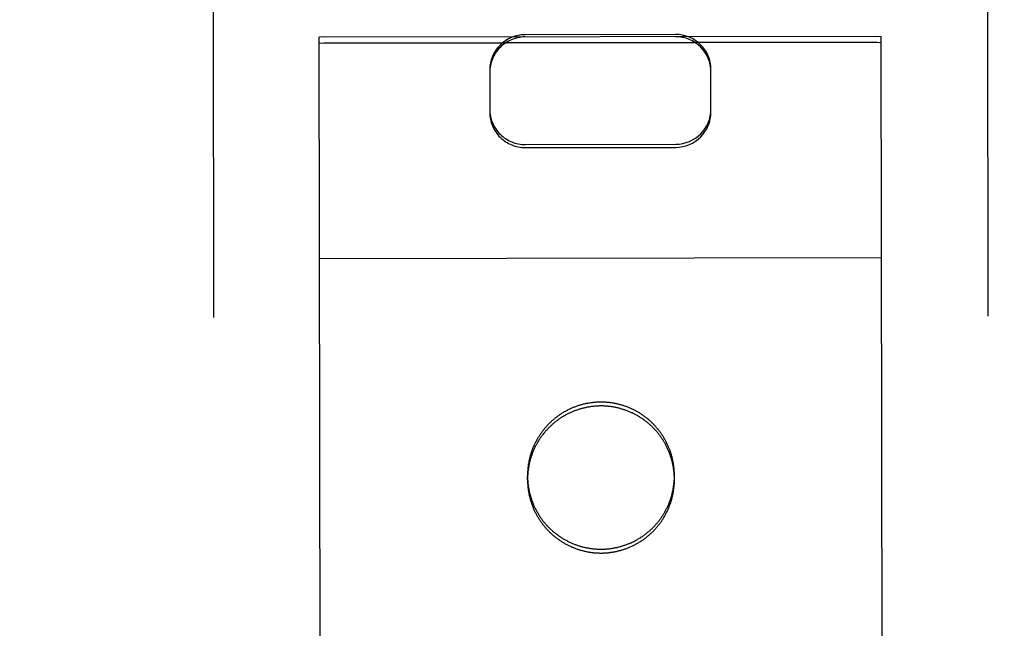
# Model space of a CAD drawing. Header units: inches. Extents: x 0 to 225, y 0 to 145.
# Tile 50 of 104: x 68.512 to 69.625, y 103.341 to 104.028. Entities that reach past the tile are written whole.
import ezdxf

# ---------------------------------------------------------------- set-up
doc = ezdxf.new("R2010")
doc.units = ezdxf.units.IN
doc.header["$LTSCALE"] = 12.349732
doc.header["$MEASUREMENT"] = 0
doc.linetypes.add('HIDDEN', pattern=[0.2, 0.1, -0.1])
doc.layers.get('0').update_dxf_attribs({"linetype": 'CONTINUOUS'})
for name, color, linetype in [('02___PRT_ALL_AXES', 7, 'CONTINUOUS'), ('DEFAULT_2', 8, 'HIDDEN'), ('DIMENSIONS', 7, 'CONTINUOUS')]:
    doc.layers.add(name, color=color, linetype=linetype)
doc.styles.get("Standard").update_dxf_attribs({"font": 'txt', "width": 0.8})
doc.dimstyles.new('DIMSTYLE_3', dxfattribs={"dimtxt": 1.030245, "dimasz": 1.320827, "dimexe": 0.09, "dimexo": 0.07, "dimgap": 0.039, "dimtad": 0, "dimtih": 1, "dimtoh": 1, "dimzin": 4, "dimdsep": 46, "dimtxsty": 'Standard', "dimblk": '_FILLED', "dimblk1": '_FILLED', "dimblk2": '_FILLED', "dimcen": 0.09, "dimadec": 0, "dimazin": 0, "dimtfac": 1, "dimtofl": 0, "dimtmove": 0, "dimatfit": 3, "dimldrblk": '_FILLED', "dimfxl": 0, "dimtolj": 1, "dimtzin": 4, "dimarcsym": 0})

# ---------------------------------------------------------------- blocks, each defined once
blk = doc.blocks.new('_FILLED')
at = {"color": 0, "linetype": 'ByBlock'}
blk.add_solid([(0, 0), (-1, 0.2), (-1, -0.2)], dxfattribs=at)
blk = doc.blocks.new('*D17')
at = {"layer": 'DIMENSIONS', "color": 2, "linetype": 'Continuous'}
for p, q in [((61.3727, 105.0717), (61.3727, 109.4011)), ((61.3727, 109.4011), (62.5086, 109.4011)), ((61.3727, 103.9467), (61.3727, 101.305))]:
    blk.add_line(p, q, dxfattribs=at)
at = {"layer": 'DIMENSIONS', "color": 2, "linetype": 'Continuous', "xscale": 1.3208269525, "yscale": 1.3208269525, "zscale": 1.3208269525}
for p, rotation in [((61.3727, 105.0717), 270), ((61.3727, 103.9467), 90)]:
    blk.add_blockref('_FILLED', p, dxfattribs=dict(at, rotation=rotation))
at = {"layer": 'DIMENSIONS', "color": 2, "linetype": 'Continuous', "insert": (63.0238, 109.9163), "char_height": 1.03025, "width": 3.296784, "attachment_point": 1, "line_spacing_factor": 0.9}
blk.add_mtext('1.13', dxfattribs=at)

msp = doc.modelspace()

# ---------------------------------------------------------------- linework, layer by layer
at = {"layer": '02___PRT_ALL_AXES', "color": 8, "linetype": 'HIDDEN'}
for p, q in [((69.4806, 104.0093), (68.8556, 104.0084)), ((69.5273, 74.5094), (69.4806, 104.0093)), ((68.9023, 74.5084), (68.8556, 104.0084)), ((69.4806, 104.0028), (68.8556, 104.0018)), ((69.0859, 103.5089), (69.0859, 103.5132)), ((69.2519, 103.5091), (69.2519, 103.5135))]:
    msp.add_line(p, q, dxfattribs=at)
for points in [[(69.2519, 103.5091), (69.2519, 103.5101), (69.2519, 103.511), (69.2518, 103.5119), (69.2518, 103.5128), (69.2517, 103.5137), (69.2517, 103.5146), (69.2516, 103.5156), (69.2515, 103.5165), (69.2515, 103.5174), (69.2514, 103.5183), (69.2513, 103.5192), (69.2511, 103.5201), (69.251, 103.521), (69.2509, 103.5219), (69.2507, 103.5228), (69.2506, 103.5238), (69.2504, 103.5247), (69.2502, 103.5256), (69.25, 103.5265), (69.2498, 103.5273), (69.2496, 103.5282), (69.2494, 103.5291), (69.2492, 103.53), (69.2489, 103.5309), (69.2487, 103.5318), (69.2484, 103.5327), (69.2482, 103.5336), (69.2479, 103.5344), (69.2476, 103.5353), (69.2473, 103.5362), (69.247, 103.537), (69.2467, 103.5379), (69.2464, 103.5388), (69.246, 103.5396), (69.2457, 103.5405), (69.2453, 103.5413), (69.245, 103.5422), (69.2446, 103.543), (69.2442, 103.5438), (69.2438, 103.5447), (69.2434, 103.5455), (69.243, 103.5463), (69.2426, 103.5471), (69.2422, 103.5479), (69.2417, 103.5488), (69.2413, 103.5496), (69.2409, 103.5504), (69.2404, 103.5511), (69.2399, 103.5519), (69.2394, 103.5527), (69.239, 103.5535), (69.2385, 103.5543), (69.238, 103.555), (69.2374, 103.5558), (69.2369, 103.5566), (69.2364, 103.5573), (69.2358, 103.558), (69.2353, 103.5588), (69.2347, 103.5595), (69.2342, 103.5602), (69.2336, 103.561), (69.233, 103.5617), (69.2324, 103.5624), (69.2319, 103.5631), (69.2313, 103.5638), (69.2306, 103.5645), (69.23, 103.5651), (69.2294, 103.5658), (69.2288, 103.5665), (69.2281, 103.5671), (69.2275, 103.5678), (69.2268, 103.5684), (69.2262, 103.5691), (69.2255, 103.5697), (69.2248, 103.5703), (69.2241, 103.5709), (69.2235, 103.5715), (69.2228, 103.5721), (69.2221, 103.5727), (69.2213, 103.5733), (69.2206, 103.5739), (69.2199, 103.5745), (69.2192, 103.575), (69.2185, 103.5756), (69.2177, 103.5761), (69.217, 103.5767), (69.2162, 103.5772), (69.2155, 103.5777), (69.2147, 103.5782), (69.2139, 103.5787), (69.2132, 103.5792), (69.2124, 103.5797), (69.2116, 103.5802), (69.2108, 103.5806), (69.21, 103.5811), (69.2092, 103.5815), (69.2084, 103.582), (69.2076, 103.5824), (69.2068, 103.5828), (69.206, 103.5833), (69.2051, 103.5837), (69.2043, 103.5841), (69.2035, 103.5844), (69.2026, 103.5848), (69.2018, 103.5852), (69.2009, 103.5856), (69.2001, 103.5859), (69.1992, 103.5862), (69.1984, 103.5866), (69.1975, 103.5869), (69.1967, 103.5872), (69.1958, 103.5875), (69.1949, 103.5878), (69.1941, 103.5881), (69.1932, 103.5884), (69.1923, 103.5886), (69.1914, 103.5889), (69.1905, 103.5891), (69.1896, 103.5894), (69.1888, 103.5896), (69.1879, 103.5898), (69.187, 103.59), (69.1861, 103.5902), (69.1852, 103.5904), (69.1843, 103.5906), (69.1834, 103.5907), (69.1825, 103.5909), (69.1816, 103.591), (69.1806, 103.5912), (69.1797, 103.5913), (69.1788, 103.5914), (69.1779, 103.5915), (69.177, 103.5916), (69.1761, 103.5917), (69.1752, 103.5918), (69.1743, 103.5918), (69.1733, 103.5919), (69.1724, 103.5919), (69.1715, 103.592), (69.1706, 103.592), (69.1697, 103.592), (69.1688, 103.592), (69.1678, 103.592), (69.1669, 103.592), (69.166, 103.5919), (69.1651, 103.5919), (69.1642, 103.5919), (69.1632, 103.5918), (69.1623, 103.5917), (69.1614, 103.5917), (69.1605, 103.5916), (69.1596, 103.5915), (69.1587, 103.5914), (69.1578, 103.5913), (69.1569, 103.5911), (69.156, 103.591), (69.155, 103.5908), (69.1541, 103.5907), (69.1532, 103.5905), (69.1523, 103.5903), (69.1514, 103.5901), (69.1505, 103.5899), (69.1496, 103.5897), (69.1488, 103.5895), (69.1479, 103.5893), (69.147, 103.5891), (69.1461, 103.5888), (69.1452, 103.5886), (69.1443, 103.5883), (69.1435, 103.588), (69.1426, 103.5877), (69.1417, 103.5874), (69.1409, 103.5871), (69.14, 103.5868), (69.1391, 103.5865), (69.1383, 103.5861), (69.1374, 103.5858), (69.1366, 103.5855), (69.1357, 103.5851), (69.1349, 103.5847), (69.1341, 103.5843), (69.1332, 103.5839), (69.1324, 103.5836), (69.1316, 103.5831), (69.1308, 103.5827), (69.1299, 103.5823), (69.1291, 103.5819), (69.1283, 103.5814), (69.1275, 103.581), (69.1267, 103.5805), (69.126, 103.58), (69.1252, 103.5796), (69.1244, 103.5791), (69.1236, 103.5786), (69.1229, 103.5781), (69.1221, 103.5776), (69.1213, 103.577), (69.1206, 103.5765), (69.1198, 103.576)], [(69.1198, 103.576), (69.1191, 103.5754), (69.1184, 103.5749), (69.1176, 103.5743), (69.1169, 103.5737), (69.1162, 103.5732), (69.1155, 103.5726), (69.1148, 103.572), (69.1141, 103.5714), (69.1134, 103.5708), (69.1128, 103.5701), (69.1121, 103.5695), (69.1114, 103.5689), (69.1108, 103.5682), (69.1101, 103.5676), (69.1095, 103.5669), (69.1088, 103.5663), (69.1082, 103.5656), (69.1076, 103.5649), (69.107, 103.5643), (69.1063, 103.5636), (69.1057, 103.5629), (69.1052, 103.5622), (69.1046, 103.5615), (69.104, 103.5608), (69.1034, 103.56), (69.1029, 103.5593), (69.1023, 103.5586), (69.1018, 103.5578), (69.1012, 103.5571), (69.1007, 103.5563), (69.1002, 103.5556), (69.0997, 103.5548), (69.0992, 103.554), (69.0987, 103.5533), (69.0982, 103.5525), (69.0977, 103.5517), (69.0972, 103.5509), (69.0968, 103.5501), (69.0963, 103.5493), (69.0959, 103.5485), (69.0955, 103.5477), (69.095, 103.5469), (69.0946, 103.5461), (69.0942, 103.5453), (69.0938, 103.5444), (69.0934, 103.5436), (69.0931, 103.5428), (69.0927, 103.5419), (69.0923, 103.5411), (69.092, 103.5402), (69.0916, 103.5394), (69.0913, 103.5385), (69.091, 103.5377), (69.0907, 103.5368), (69.0904, 103.5359), (69.0901, 103.5351), (69.0898, 103.5342), (69.0895, 103.5333), (69.0893, 103.5324), (69.089, 103.5315), (69.0888, 103.5307), (69.0885, 103.5298), (69.0883, 103.5289), (69.0881, 103.528), (69.0879, 103.5271), (69.0877, 103.5262), (69.0875, 103.5253), (69.0873, 103.5244), (69.0872, 103.5235), (69.087, 103.5226), (69.0869, 103.5217), (69.0867, 103.5208), (69.0866, 103.5199), (69.0865, 103.519), (69.0864, 103.518), (69.0863, 103.5171), (69.0862, 103.5162), (69.0861, 103.5153), (69.0861, 103.5144), (69.086, 103.5135), (69.086, 103.5126), (69.0859, 103.5116), (69.0859, 103.5107), (69.0859, 103.5098), (69.0859, 103.5089)], [(69.0859, 103.5089), (69.0859, 103.508), (69.0859, 103.507), (69.0859, 103.5061), (69.086, 103.5052), (69.086, 103.5043), (69.0861, 103.5034), (69.0861, 103.5025), (69.0862, 103.5015), (69.0863, 103.5006), (69.0864, 103.4997), (69.0865, 103.4988), (69.0866, 103.4979), (69.0868, 103.497), (69.0869, 103.4961), (69.087, 103.4952), (69.0872, 103.4943), (69.0874, 103.4934), (69.0875, 103.4925), (69.0877, 103.4916), (69.0879, 103.4907), (69.0881, 103.4898), (69.0884, 103.4889), (69.0886, 103.488), (69.0888, 103.4871), (69.0891, 103.4862), (69.0893, 103.4853), (69.0896, 103.4845), (69.0899, 103.4836), (69.0902, 103.4827), (69.0905, 103.4819), (69.0908, 103.481), (69.0911, 103.4801), (69.0914, 103.4793), (69.0917, 103.4784), (69.0921, 103.4776), (69.0924, 103.4767), (69.0928, 103.4759), (69.0932, 103.475), (69.0935, 103.4742), (69.0939, 103.4734), (69.0943, 103.4725), (69.0947, 103.4717), (69.0952, 103.4709), (69.0956, 103.4701), (69.096, 103.4693), (69.0965, 103.4685), (69.0969, 103.4677), (69.0974, 103.4669), (69.0978, 103.4661), (69.0983, 103.4653), (69.0988, 103.4645), (69.0993, 103.4638), (69.0998, 103.463), (69.1003, 103.4622), (69.1009, 103.4615), (69.1014, 103.4607), (69.1019, 103.46), (69.1025, 103.4592), (69.103, 103.4585), (69.1036, 103.4578), (69.1042, 103.4571), (69.1047, 103.4564), (69.1053, 103.4556), (69.1059, 103.4549), (69.1065, 103.4543), (69.1071, 103.4536), (69.1077, 103.4529), (69.1084, 103.4522), (69.109, 103.4515), (69.1096, 103.4509), (69.1103, 103.4502), (69.1109, 103.4496), (69.1116, 103.449), (69.1123, 103.4483), (69.1129, 103.4477), (69.1136, 103.4471), (69.1143, 103.4465), (69.115, 103.4459), (69.1157, 103.4453), (69.1164, 103.4447), (69.1171, 103.4441), (69.1179, 103.4436), (69.1186, 103.443), (69.1193, 103.4424), (69.1201, 103.4419), (69.1208, 103.4414), (69.1216, 103.4408), (69.1223, 103.4403), (69.1231, 103.4398), (69.1238, 103.4393), (69.1246, 103.4388), (69.1254, 103.4383), (69.1262, 103.4379), (69.127, 103.4374), (69.1278, 103.4369), (69.1286, 103.4365), (69.1294, 103.436), (69.1302, 103.4356), (69.131, 103.4352), (69.1318, 103.4348), (69.1326, 103.4344), (69.1335, 103.434), (69.1343, 103.4336), (69.1351, 103.4332), (69.136, 103.4328), (69.1368, 103.4325), (69.1377, 103.4321), (69.1385, 103.4318), (69.1394, 103.4314), (69.1402, 103.4311), (69.1411, 103.4308), (69.142, 103.4305), (69.1428, 103.4302), (69.1437, 103.4299), (69.1446, 103.4297), (69.1455, 103.4294), (69.1463, 103.4291), (69.1472, 103.4289), (69.1481, 103.4287), (69.149, 103.4284), (69.1499, 103.4282), (69.1508, 103.428), (69.1517, 103.4278), (69.1526, 103.4276), (69.1535, 103.4275), (69.1544, 103.4273), (69.1553, 103.4271), (69.1562, 103.427), (69.1571, 103.4269), (69.158, 103.4267), (69.1589, 103.4266), (69.1599, 103.4265), (69.1608, 103.4264), (69.1617, 103.4263), (69.1626, 103.4263), (69.1635, 103.4262), (69.1644, 103.4261), (69.1653, 103.4261), (69.1663, 103.4261), (69.1672, 103.426), (69.1681, 103.426), (69.169, 103.426), (69.1699, 103.426), (69.1709, 103.426), (69.1718, 103.4261), (69.1727, 103.4261), (69.1736, 103.4262), (69.1745, 103.4262), (69.1754, 103.4263), (69.1763, 103.4264), (69.1773, 103.4264), (69.1782, 103.4265), (69.1791, 103.4267), (69.18, 103.4268), (69.1809, 103.4269), (69.1818, 103.427), (69.1827, 103.4272), (69.1836, 103.4273), (69.1845, 103.4275), (69.1854, 103.4277), (69.1863, 103.4279), (69.1872, 103.4281), (69.1881, 103.4283), (69.189, 103.4285), (69.1899, 103.4287), (69.1908, 103.429), (69.1917, 103.4292), (69.1926, 103.4295), (69.1934, 103.4297), (69.1943, 103.43), (69.1952, 103.4303), (69.196, 103.4306), (69.1969, 103.4309), (69.1978, 103.4312), (69.1986, 103.4315), (69.1995, 103.4319), (69.2003, 103.4322), (69.2012, 103.4326), (69.202, 103.4329), (69.2029, 103.4333), (69.2037, 103.4337), (69.2045, 103.4341), (69.2054, 103.4345), (69.2062, 103.4349), (69.207, 103.4353), (69.2078, 103.4357), (69.2086, 103.4362), (69.2094, 103.4366), (69.2102, 103.4371), (69.211, 103.4375), (69.2118, 103.438), (69.2126, 103.4385), (69.2134, 103.439), (69.2141, 103.4395), (69.2149, 103.44), (69.2157, 103.4405), (69.2164, 103.441), (69.2172, 103.4415), (69.2179, 103.4421)], [(69.2179, 103.4421), (69.2187, 103.4426), (69.2194, 103.4432), (69.2201, 103.4437), (69.2208, 103.4443), (69.2216, 103.4449), (69.2223, 103.4455), (69.223, 103.4461), (69.2237, 103.4467), (69.2243, 103.4473), (69.225, 103.4479), (69.2257, 103.4485), (69.2264, 103.4491), (69.227, 103.4498), (69.2277, 103.4504), (69.2283, 103.4511), (69.2289, 103.4517), (69.2296, 103.4524), (69.2302, 103.4531), (69.2308, 103.4538), (69.2314, 103.4545), (69.232, 103.4551), (69.2326, 103.4558), (69.2332, 103.4566), (69.2338, 103.4573), (69.2343, 103.458), (69.2349, 103.4587), (69.2355, 103.4595), (69.236, 103.4602), (69.2365, 103.4609), (69.2371, 103.4617), (69.2376, 103.4624), (69.2381, 103.4632), (69.2386, 103.464), (69.2391, 103.4647), (69.2396, 103.4655), (69.2401, 103.4663), (69.2405, 103.4671), (69.241, 103.4679), (69.2414, 103.4687), (69.2419, 103.4695), (69.2423, 103.4703), (69.2427, 103.4711), (69.2431, 103.4719), (69.2436, 103.4728), (69.2439, 103.4736), (69.2443, 103.4744), (69.2447, 103.4753), (69.2451, 103.4761), (69.2454, 103.477), (69.2458, 103.4778), (69.2461, 103.4787), (69.2465, 103.4795), (69.2468, 103.4804), (69.2471, 103.4812), (69.2474, 103.4821), (69.2477, 103.483), (69.248, 103.4838), (69.2482, 103.4847), (69.2485, 103.4856), (69.2488, 103.4865), (69.249, 103.4874), (69.2492, 103.4883), (69.2495, 103.4891), (69.2497, 103.49), (69.2499, 103.4909), (69.2501, 103.4918), (69.2503, 103.4927), (69.2504, 103.4936), (69.2506, 103.4945), (69.2508, 103.4954), (69.2509, 103.4963), (69.251, 103.4972), (69.2512, 103.4982), (69.2513, 103.4991), (69.2514, 103.5), (69.2515, 103.5009), (69.2516, 103.5018), (69.2516, 103.5027), (69.2517, 103.5036), (69.2518, 103.5046), (69.2518, 103.5055), (69.2518, 103.5064), (69.2519, 103.5073), (69.2519, 103.5082), (69.2519, 103.5091)]]:
    msp.add_lwpolyline(points, dxfattribs=at)
at = {"layer": 'DEFAULT_2', "color": 8, "linetype": 'HIDDEN'}
for p, q in [((68.7291, 104.927), (68.7321, 103.0317)), ((69.6041, 104.9284), (69.6071, 103.0331)), ((69.2531, 104.0115), (69.0831, 104.0112)), ((69.4856, 104.0093), (69.2531, 104.0089)), ((69.4871, 103.0341), (69.4856, 104.0093)), ((69.0831, 104.0087), (68.8506, 104.0083)), ((68.8521, 103.0331), (68.8506, 104.0083)), ((68.8506, 104.0017), (69.4856, 104.0027)), ((69.0432, 103.9715), (69.0432, 103.9237)), ((69.2932, 103.9241), (69.2932, 103.9719)), ((69.0833, 103.8872), (69.2533, 103.8875)), ((69.0833, 103.8837), (69.2533, 103.884)), ((68.851, 103.7585), (69.486, 103.7595))]:
    msp.add_line(p, q, dxfattribs=at)
for points in [[(69.1687, 103.5964), (69.1678, 103.5964), (69.1669, 103.5963), (69.166, 103.5963), (69.1651, 103.5963), (69.1642, 103.5962), (69.1632, 103.5962), (69.1623, 103.5961), (69.1614, 103.596), (69.1605, 103.5959), (69.1596, 103.5958), (69.1587, 103.5957), (69.1578, 103.5956), (69.1569, 103.5955), (69.1559, 103.5953), (69.155, 103.5952), (69.1541, 103.595), (69.1532, 103.5949), (69.1523, 103.5947), (69.1514, 103.5945), (69.1505, 103.5943), (69.1496, 103.5941), (69.1487, 103.5939), (69.1479, 103.5937), (69.147, 103.5934), (69.1461, 103.5932), (69.1452, 103.5929), (69.1443, 103.5926), (69.1435, 103.5924), (69.1426, 103.5921), (69.1417, 103.5918), (69.1408, 103.5915), (69.14, 103.5912), (69.1391, 103.5908), (69.1383, 103.5905), (69.1374, 103.5902), (69.1366, 103.5898), (69.1357, 103.5895), (69.1349, 103.5891), (69.1341, 103.5887), (69.1332, 103.5883), (69.1324, 103.5879), (69.1316, 103.5875), (69.1308, 103.5871), (69.1299, 103.5867), (69.1291, 103.5862), (69.1283, 103.5858), (69.1275, 103.5853), (69.1267, 103.5849), (69.1259, 103.5844), (69.1252, 103.5839), (69.1244, 103.5834), (69.1236, 103.5829), (69.1228, 103.5824), (69.1221, 103.5819), (69.1213, 103.5814), (69.1206, 103.5809), (69.1198, 103.5803), (69.1191, 103.5798), (69.1184, 103.5792), (69.1176, 103.5787), (69.1169, 103.5781), (69.1162, 103.5775), (69.1155, 103.5769), (69.1148, 103.5763), (69.1141, 103.5757), (69.1134, 103.5751), (69.1127, 103.5745), (69.1121, 103.5739), (69.1114, 103.5732), (69.1107, 103.5726), (69.1101, 103.572), (69.1094, 103.5713), (69.1088, 103.5706), (69.1082, 103.57), (69.1076, 103.5693), (69.1069, 103.5686), (69.1063, 103.5679), (69.1057, 103.5672), (69.1051, 103.5665), (69.1046, 103.5658), (69.104, 103.5651), (69.1034, 103.5644), (69.1029, 103.5637), (69.1023, 103.5629), (69.1018, 103.5622), (69.1012, 103.5615), (69.1007, 103.5607), (69.1002, 103.5599), (69.0997, 103.5592), (69.0992, 103.5584), (69.0987, 103.5576), (69.0982, 103.5569), (69.0977, 103.5561), (69.0972, 103.5553), (69.0968, 103.5545), (69.0963, 103.5537), (69.0959, 103.5529), (69.0955, 103.5521), (69.095, 103.5513), (69.0946, 103.5504), (69.0942, 103.5496), (69.0938, 103.5488), (69.0934, 103.548), (69.093, 103.5471), (69.0927, 103.5463), (69.0923, 103.5454), (69.092, 103.5446), (69.0916, 103.5437), (69.0913, 103.5429), (69.091, 103.542), (69.0907, 103.5412), (69.0904, 103.5403), (69.0901, 103.5394), (69.0898, 103.5385), (69.0895, 103.5377), (69.0892, 103.5368), (69.089, 103.5359), (69.0888, 103.535), (69.0885, 103.5341), (69.0883, 103.5332), (69.0881, 103.5324), (69.0879, 103.5315), (69.0877, 103.5306), (69.0875, 103.5297), (69.0873, 103.5288), (69.0872, 103.5279), (69.087, 103.527), (69.0868, 103.526), (69.0867, 103.5251), (69.0866, 103.5242), (69.0865, 103.5233), (69.0864, 103.5224), (69.0863, 103.5215), (69.0862, 103.5206), (69.0861, 103.5197), (69.0861, 103.5187), (69.086, 103.5178), (69.086, 103.5169), (69.0859, 103.516), (69.0859, 103.5151), (69.0859, 103.5142), (69.0859, 103.5132)], [(69.2519, 103.5135), (69.2519, 103.5144), (69.2519, 103.5153), (69.2518, 103.5163), (69.2518, 103.5172), (69.2517, 103.5181), (69.2517, 103.519), (69.2516, 103.5199), (69.2515, 103.5208), (69.2515, 103.5218), (69.2514, 103.5227), (69.2512, 103.5236), (69.2511, 103.5245), (69.251, 103.5254), (69.2509, 103.5263), (69.2507, 103.5272), (69.2506, 103.5281), (69.2504, 103.529), (69.2502, 103.5299), (69.25, 103.5308), (69.2498, 103.5317), (69.2496, 103.5326), (69.2494, 103.5335), (69.2492, 103.5344), (69.2489, 103.5353), (69.2487, 103.5362), (69.2484, 103.537), (69.2482, 103.5379), (69.2479, 103.5388), (69.2476, 103.5397), (69.2473, 103.5405), (69.247, 103.5414), (69.2467, 103.5423), (69.2464, 103.5431), (69.246, 103.544), (69.2457, 103.5448), (69.2453, 103.5457), (69.245, 103.5465), (69.2446, 103.5474), (69.2442, 103.5482), (69.2438, 103.549), (69.2434, 103.5499), (69.243, 103.5507), (69.2426, 103.5515), (69.2422, 103.5523), (69.2417, 103.5531), (69.2413, 103.5539), (69.2408, 103.5547), (69.2404, 103.5555), (69.2399, 103.5563), (69.2394, 103.5571), (69.2389, 103.5579), (69.2384, 103.5586), (69.2379, 103.5594), (69.2374, 103.5602), (69.2369, 103.5609), (69.2364, 103.5617), (69.2358, 103.5624), (69.2353, 103.5631), (69.2347, 103.5639), (69.2342, 103.5646), (69.2336, 103.5653), (69.233, 103.566), (69.2324, 103.5667), (69.2318, 103.5674), (69.2312, 103.5681), (69.2306, 103.5688), (69.23, 103.5695), (69.2294, 103.5702), (69.2288, 103.5708), (69.2281, 103.5715), (69.2275, 103.5721), (69.2268, 103.5728), (69.2262, 103.5734), (69.2255, 103.5741), (69.2248, 103.5747), (69.2241, 103.5753), (69.2234, 103.5759), (69.2228, 103.5765), (69.222, 103.5771), (69.2213, 103.5777), (69.2206, 103.5783), (69.2199, 103.5788), (69.2192, 103.5794), (69.2184, 103.5799), (69.2177, 103.5805), (69.217, 103.581), (69.2162, 103.5815), (69.2155, 103.5821), (69.2147, 103.5826), (69.2139, 103.5831), (69.2131, 103.5836), (69.2124, 103.5841), (69.2116, 103.5845), (69.2108, 103.585), (69.21, 103.5855), (69.2092, 103.5859), (69.2084, 103.5864), (69.2076, 103.5868), (69.2068, 103.5872), (69.2059, 103.5876), (69.2051, 103.588), (69.2043, 103.5884), (69.2035, 103.5888), (69.2026, 103.5892), (69.2018, 103.5896), (69.2009, 103.5899), (69.2001, 103.5903), (69.1992, 103.5906), (69.1984, 103.5909), (69.1975, 103.5913), (69.1967, 103.5916), (69.1958, 103.5919), (69.1949, 103.5922), (69.194, 103.5925), (69.1932, 103.5927), (69.1923, 103.593), (69.1914, 103.5932), (69.1905, 103.5935), (69.1896, 103.5937), (69.1887, 103.5939), (69.1879, 103.5942), (69.187, 103.5944), (69.1861, 103.5946), (69.1852, 103.5947), (69.1843, 103.5949), (69.1834, 103.5951), (69.1825, 103.5952), (69.1815, 103.5954), (69.1806, 103.5955), (69.1797, 103.5956), (69.1788, 103.5958), (69.1779, 103.5959), (69.177, 103.596), (69.1761, 103.596), (69.1752, 103.5961), (69.1743, 103.5962), (69.1733, 103.5962), (69.1724, 103.5963), (69.1715, 103.5963), (69.1706, 103.5963), (69.1697, 103.5964), (69.1687, 103.5964)], [(69.0859, 103.5132), (69.0859, 103.5123), (69.0859, 103.5114), (69.0859, 103.5105), (69.086, 103.5096), (69.086, 103.5087), (69.0861, 103.5077), (69.0861, 103.5068), (69.0862, 103.5059), (69.0863, 103.505), (69.0864, 103.5041), (69.0865, 103.5032), (69.0866, 103.5023), (69.0868, 103.5014), (69.0869, 103.5004), (69.087, 103.4995), (69.0872, 103.4986), (69.0874, 103.4977), (69.0875, 103.4968), (69.0877, 103.4959), (69.0879, 103.495), (69.0881, 103.4941), (69.0884, 103.4932), (69.0886, 103.4924), (69.0888, 103.4915), (69.0891, 103.4906), (69.0893, 103.4897), (69.0896, 103.4888), (69.0899, 103.488), (69.0902, 103.4871), (69.0904, 103.4862), (69.0908, 103.4853), (69.0911, 103.4845), (69.0914, 103.4836), (69.0917, 103.4828), (69.0921, 103.4819), (69.0924, 103.4811), (69.0928, 103.4802), (69.0932, 103.4794), (69.0935, 103.4786), (69.0939, 103.4777), (69.0943, 103.4769), (69.0947, 103.4761), (69.0952, 103.4753), (69.0956, 103.4744), (69.096, 103.4736), (69.0965, 103.4728), (69.0969, 103.472), (69.0974, 103.4712), (69.0978, 103.4705), (69.0983, 103.4697), (69.0988, 103.4689), (69.0993, 103.4681), (69.0998, 103.4674), (69.1003, 103.4666), (69.1008, 103.4658), (69.1014, 103.4651), (69.1019, 103.4643), (69.1025, 103.4636), (69.103, 103.4629), (69.1036, 103.4621), (69.1041, 103.4614), (69.1047, 103.4607), (69.1053, 103.46), (69.1059, 103.4593), (69.1065, 103.4586), (69.1071, 103.4579), (69.1077, 103.4572), (69.1084, 103.4566), (69.109, 103.4559), (69.1096, 103.4553), (69.1103, 103.4546), (69.1109, 103.454), (69.1116, 103.4533), (69.1123, 103.4527), (69.1129, 103.4521), (69.1136, 103.4515), (69.1143, 103.4508), (69.115, 103.4502), (69.1157, 103.4497), (69.1164, 103.4491), (69.1171, 103.4485), (69.1178, 103.4479), (69.1186, 103.4474), (69.1193, 103.4468), (69.12, 103.4463), (69.1208, 103.4457), (69.1215, 103.4452), (69.1223, 103.4447), (69.1231, 103.4442), (69.1238, 103.4437), (69.1246, 103.4432), (69.1254, 103.4427), (69.1262, 103.4422), (69.127, 103.4417), (69.1278, 103.4413), (69.1286, 103.4408), (69.1294, 103.4404), (69.1302, 103.44), (69.131, 103.4395), (69.1318, 103.4391), (69.1326, 103.4387), (69.1335, 103.4383), (69.1343, 103.4379), (69.1351, 103.4376), (69.136, 103.4372), (69.1368, 103.4368), (69.1377, 103.4365), (69.1385, 103.4361), (69.1394, 103.4358), (69.1402, 103.4355), (69.1411, 103.4352), (69.142, 103.4349), (69.1428, 103.4346), (69.1437, 103.4343), (69.1446, 103.434), (69.1455, 103.4338), (69.1463, 103.4335), (69.1472, 103.4333), (69.1481, 103.433), (69.149, 103.4328), (69.1499, 103.4326), (69.1508, 103.4324), (69.1517, 103.4322), (69.1526, 103.432), (69.1535, 103.4318), (69.1544, 103.4317), (69.1553, 103.4315), (69.1562, 103.4314), (69.1571, 103.4312), (69.158, 103.4311), (69.1589, 103.431), (69.1598, 103.4309), (69.1608, 103.4308), (69.1617, 103.4307), (69.1626, 103.4306), (69.1635, 103.4306), (69.1644, 103.4305), (69.1653, 103.4305), (69.1663, 103.4304), (69.1672, 103.4304), (69.1681, 103.4304), (69.169, 103.4304)], [(69.169, 103.4304), (69.1699, 103.4304), (69.1708, 103.4304), (69.1718, 103.4304), (69.1727, 103.4305), (69.1736, 103.4305), (69.1745, 103.4306), (69.1754, 103.4306), (69.1763, 103.4307), (69.1773, 103.4308), (69.1782, 103.4309), (69.1791, 103.431), (69.18, 103.4311), (69.1809, 103.4313), (69.1818, 103.4314), (69.1827, 103.4315), (69.1836, 103.4317), (69.1845, 103.4319), (69.1854, 103.4321), (69.1863, 103.4322), (69.1872, 103.4324), (69.1881, 103.4326), (69.189, 103.4329), (69.1899, 103.4331), (69.1908, 103.4333), (69.1917, 103.4336), (69.1925, 103.4338), (69.1934, 103.4341), (69.1943, 103.4344), (69.1952, 103.4347), (69.196, 103.435), (69.1969, 103.4353), (69.1978, 103.4356), (69.1986, 103.4359), (69.1995, 103.4362), (69.2003, 103.4366), (69.2012, 103.4369), (69.202, 103.4373), (69.2029, 103.4377), (69.2037, 103.438), (69.2045, 103.4384), (69.2054, 103.4388), (69.2062, 103.4392), (69.207, 103.4397), (69.2078, 103.4401), (69.2086, 103.4405), (69.2094, 103.441), (69.2102, 103.4414), (69.211, 103.4419), (69.2118, 103.4424), (69.2126, 103.4428), (69.2134, 103.4433), (69.2141, 103.4438), (69.2149, 103.4443), (69.2157, 103.4448), (69.2164, 103.4454), (69.2172, 103.4459), (69.2179, 103.4464), (69.2187, 103.447), (69.2194, 103.4475), (69.2201, 103.4481), (69.2208, 103.4487), (69.2215, 103.4492), (69.2223, 103.4498), (69.2229, 103.4504), (69.2236, 103.451), (69.2243, 103.4516), (69.225, 103.4522), (69.2257, 103.4529), (69.2263, 103.4535), (69.227, 103.4541), (69.2277, 103.4548), (69.2283, 103.4554), (69.2289, 103.4561), (69.2296, 103.4568), (69.2302, 103.4574), (69.2308, 103.4581), (69.2314, 103.4588), (69.232, 103.4595), (69.2326, 103.4602), (69.2332, 103.4609), (69.2338, 103.4616), (69.2343, 103.4624), (69.2349, 103.4631), (69.2354, 103.4638), (69.236, 103.4646), (69.2365, 103.4653), (69.2371, 103.466), (69.2376, 103.4668), (69.2381, 103.4676), (69.2386, 103.4683), (69.2391, 103.4691), (69.2396, 103.4699), (69.24, 103.4707), (69.2405, 103.4715), (69.241, 103.4723), (69.2414, 103.4731), (69.2419, 103.4739), (69.2423, 103.4747), (69.2427, 103.4755), (69.2431, 103.4763), (69.2435, 103.4771), (69.2439, 103.478), (69.2443, 103.4788), (69.2447, 103.4796), (69.2451, 103.4805), (69.2454, 103.4813), (69.2458, 103.4822), (69.2461, 103.483), (69.2465, 103.4839), (69.2468, 103.4847), (69.2471, 103.4856), (69.2474, 103.4865), (69.2477, 103.4873), (69.248, 103.4882), (69.2482, 103.4891), (69.2485, 103.49), (69.2488, 103.4908), (69.249, 103.4917), (69.2492, 103.4926), (69.2495, 103.4935), (69.2497, 103.4944), (69.2499, 103.4953), (69.2501, 103.4962), (69.2503, 103.4971), (69.2504, 103.498), (69.2506, 103.4989), (69.2508, 103.4998), (69.2509, 103.5007), (69.251, 103.5016), (69.2512, 103.5025), (69.2513, 103.5034), (69.2514, 103.5043), (69.2515, 103.5053), (69.2516, 103.5062), (69.2516, 103.5071), (69.2517, 103.508), (69.2518, 103.5089), (69.2518, 103.5098), (69.2518, 103.5108), (69.2519, 103.5117), (69.2519, 103.5126), (69.2519, 103.5135)]]:
    msp.add_lwpolyline(points, dxfattribs=at)
for centre, ratio, start_param, end_param in [((69.0832, 103.9715), 0.992087, 1.570796, 3.141593), ((69.2532, 103.9718), 0.992087, 0, 1.570796), ((69.2532, 103.969), 0.999289, 0, 1.570796), ((69.0832, 103.9687), 0.999289, 1.570796, 3.141593), ((69.0832, 103.9269), 0.992087, -3.141593, -1.570796), ((69.0832, 103.9237), 0.999289, -3.141593, -1.570796), ((69.2532, 103.9272), 0.992087, -1.570796, 0), ((69.2532, 103.924), 0.999289, -1.570796, 0)]:
    msp.add_ellipse(centre, major_axis=(0.04, 0.0001), ratio=ratio, start_param=start_param, end_param=end_param, dxfattribs=at)

# ---------------------------------------------------------------- dimensions: what is measured, and where the dimension line sits
at = {"layer": 'DIMENSIONS', "color": 2, "linetype": 'Continuous'}
dim = msp.add_linear_dim(base=(61.3727230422, 105.0716635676), p1=(68.4021050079, 103.9466635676), p2=(72.0071050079, 105.0716635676), angle=90, dimstyle='DIMSTYLE_3', dxfattribs=at)
dim.commit()
dim.dimension.update_dxf_attribs({"geometry": '*D17', "text_midpoint": (64.6721487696, 109.4011328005), "dimtype": 160})

doc.saveas('drawing.dxf')
